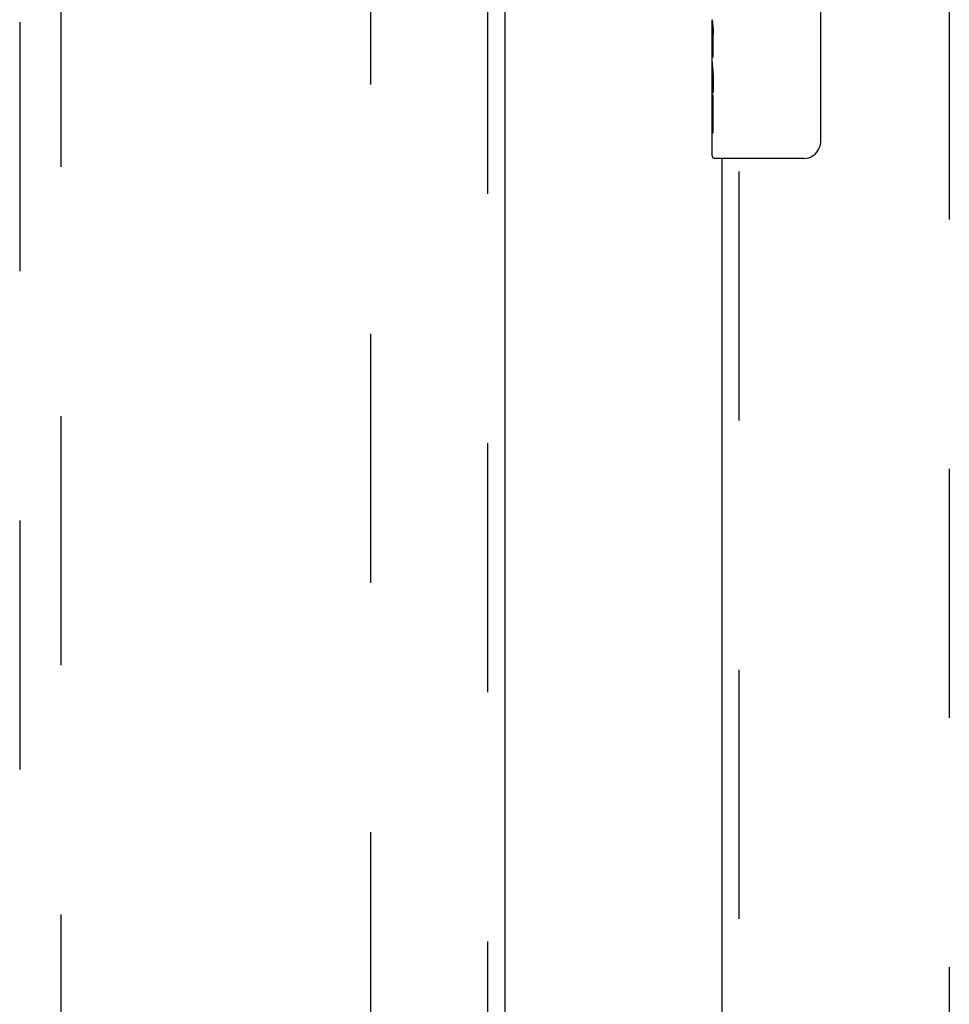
# Model space of a CAD drawing. Header units: inches. Extents: x 0 to 274, y 0 to 177.
# Tile 76 of 138: x 72.73 to 78.35, y 94.33 to 100.29. Entities that reach past the tile are written whole.
import ezdxf

# ---------------------------------------------------------------- set-up
doc = ezdxf.new("R2010")
doc.units = ezdxf.units.IN
doc.header["$LTSCALE"] = 15.069778
doc.header["$MEASUREMENT"] = 0
doc.linetypes.add('HIDDEN', pattern=[0.2, 0.1, -0.1])
for name, color, linetype in [('DEFAULT_2', 8, 'HIDDEN'), ('LEFT_OR_SECONDARY_DOOR_ASSEMBLY', 7, 'CONTINUOUS'), ('RIGHT_OR_MAIN_DOOR_ASSEMBLY', 7, 'CONTINUOUS')]:
    doc.layers.add(name, color=color, linetype=linetype)

msp = doc.modelspace()

# ---------------------------------------------------------------- linework, layer by layer
at = {"layer": 'DEFAULT_2', "color": 8, "linetype": 'HIDDEN'}
for p, q in [((74.8547, 60.7113), (74.8547, 121.6813)), ((78.3547, 121.6813), (78.3547, 60.7113))]:
    msp.add_line(p, q, dxfattribs=at)
at = {"layer": 'LEFT_OR_SECONDARY_DOOR_ASSEMBLY', "color": 8, "linetype": 'HIDDEN'}
for p, q in [((75.5632, 60.0503), (75.5632, 122.3423)), ((72.7297, 121.3688), (72.7297, 93.367)), ((72.9797, 93.367), (72.9797, 121.3688))]:
    msp.add_line(p, q, dxfattribs=at)
at = {"layer": 'LEFT_OR_SECONDARY_DOOR_ASSEMBLY', "color": 3, "linetype": 'Continuous'}
msp.add_line((75.6672, 60.0503), (75.6672, 122.3423), dxfattribs=at)
at = {"layer": 'RIGHT_OR_MAIN_DOOR_ASSEMBLY', "color": 7, "linetype": 'Continuous'}
for p, q in [((77.5746, 100.3463), (77.5746, 99.5463)), ((76.9197, 100.0278), (76.9197, 100.2848)), ((76.9254, 100.2292), (76.9197, 100.2292)), ((76.9266, 100.0614), (76.9266, 100.1978)), ((76.9197, 100.0614), (76.9266, 100.0614)), ((76.9197, 99.4613), (76.9197, 100.0251)), ((76.9212, 99.9986), (76.9197, 99.9986)), ((76.9197, 99.8668), (76.9256, 99.8668)), ((76.9197, 99.8308), (76.9266, 99.8308)), ((76.9266, 99.6004), (76.9266, 99.8308)), ((76.9197, 99.7679), (76.9266, 99.7679)), ((76.9197, 99.6004), (76.9266, 99.6004)), ((77.4747, 99.4463), (76.9347, 99.4463))]:
    msp.add_line(p, q, dxfattribs=at)
at = {"layer": 'RIGHT_OR_MAIN_DOOR_ASSEMBLY', "color": 8, "linetype": 'HIDDEN'}
msp.add_line((77.0837, 82.7913), (77.0837, 99.6013), dxfattribs=at)
at = {"layer": 'RIGHT_OR_MAIN_DOOR_ASSEMBLY', "color": 3, "linetype": 'Continuous'}
msp.add_line((76.9797, 82.9463), (76.9797, 99.4463), dxfattribs=at)
at = {"layer": 'RIGHT_OR_MAIN_DOOR_ASSEMBLY', "color": 7, "linetype": 'Continuous'}
for points in [[(76.9197, 100.2856), (76.9198, 100.2818), (76.9202, 100.2772), (76.9208, 100.2718), (76.9224, 100.2586)], [(76.9224, 100.2586), (76.9233, 100.251), (76.9242, 100.2429), (76.925, 100.2343)], [(76.925, 100.2343), (76.9257, 100.2255), (76.9262, 100.2164), (76.9265, 100.2071), (76.9266, 100.1978)], [(76.9197, 100.0278), (76.9199, 100.0197), (76.9203, 100.0106), (76.9211, 100.0006)], [(76.9211, 100.0006), (76.9239, 99.9669), (76.9248, 99.9548), (76.9256, 99.9425), (76.9261, 99.9299), (76.9265, 99.9171), (76.9266, 99.9043), (76.9265, 99.8914), (76.9261, 99.8787), (76.9256, 99.8661), (76.9248, 99.8538), (76.9239, 99.8418)], [(77.5746, 99.5463), (77.5744, 99.54), (77.5738, 99.5337), (77.5729, 99.5276), (77.5716, 99.5216), (77.5699, 99.5158), (77.5679, 99.5101)]]:
    msp.add_lwpolyline(points, dxfattribs=at)
for centre, radius, start, end in [((77.4747, 99.5463), 0.1, 270, 338.79459), ((76.9347, 99.4613), 0.015, 180, 270)]:
    msp.add_arc(centre, radius, start, end, dxfattribs=at)
msp.add_ellipse((77.1827, 99.8622), major_axis=(0.263, 0), ratio=0.432808, start_param=3.141593, end_param=3.321581, dxfattribs=at)

doc.saveas('drawing.dxf')
